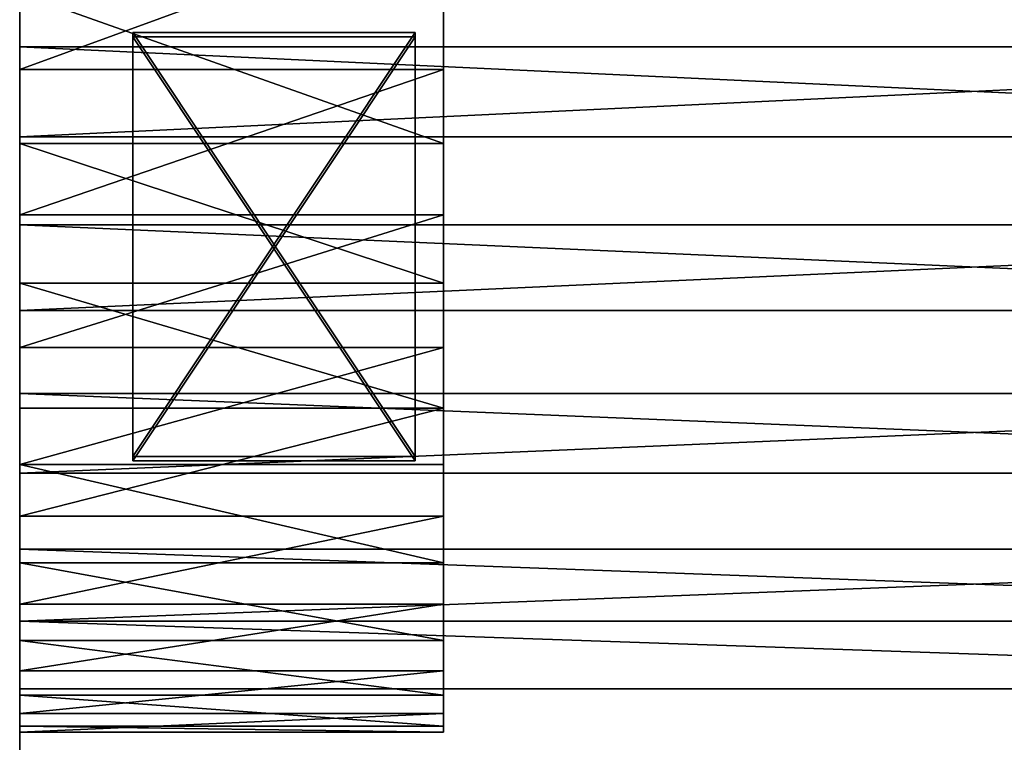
# Model space of a CAD drawing. Extents: x 0 to 350, y 0 to 45.
# Tile 61 of 144: x 112.72 to 119.69, y 18.38 to 23.5. Entities that reach past the tile are written whole.
import ezdxf

# ---------------------------------------------------------------- set-up
doc = ezdxf.new("R2010")
doc.units = 0
doc.layers.get('0').update_dxf_attribs({"color": 13, "linetype": 'CONTINUOUS'})

# ---------------------------------------------------------------- blocks, each defined once
blk = doc.blocks.new('COMPONENT')
for p, q in [((1.9493, 45.012, 4.0682), (2.8118, 45.012, 3.0481)), ((1.9493, 45.012, 4.0682), (2.8118, 45.012, 3.0481)), ((3.2922, 45.012, 17.4165), (2.3635, 45.012, 16.4563)), ((3.2922, 45.012, 17.4165), (2.3635, 45.012, 16.4563)), ((2.6372, 45.012, 11.4279), (2.5055, 45.012, 10.2873)), ((2.5055, 45.012, 10.2873), (2.5495, 45.012, 9.1399)), ((2.5055, 45.012, 10.2873), (2.5495, 45.012, 9.1399)), ((2.6372, 45.012, 11.4279), (2.5055, 45.012, 10.2873)), ((2.5055, 45.012, 10.2873), (2.5495, 45.012, 9.1399)), ((2.5055, 45.012, 10.2873), (2.5055, 42.012, 10.2873)), ((2.6372, 45.012, 11.4279), (2.5055, 45.012, 10.2873)), ((2.5495, 45.012, 9.1399), (2.5055, 45.012, 10.2873)), ((2.5055, 45.012, 10.2873), (2.5055, 42.012, 10.2873)), ((2.5055, 45.012, 10.2873), (2.6372, 45.012, 11.4279)), ((2.5495, 45.012, 9.1399), (2.7681, 45.012, 8.0126)), ((2.5495, 45.012, 9.1399), (2.7681, 45.012, 8.0126)), ((2.5495, 45.012, 9.1399), (2.7681, 45.012, 8.0126)), ((2.5495, 45.012, 9.1399), (2.5495, 42.012, 9.1399)), ((2.7681, 45.012, 8.0126), (2.5495, 45.012, 9.1399)), ((2.5495, 45.012, 9.1399), (2.5495, 42.012, 9.1399)), ((2.9414, 45.012, 12.5351), (2.6372, 45.012, 11.4279)), ((2.9414, 45.012, 12.5351), (2.6372, 45.012, 11.4279)), ((2.6372, 45.012, 11.4279), (2.6372, 42.012, 11.4279)), ((2.9414, 45.012, 12.5351), (2.6372, 45.012, 11.4279)), ((2.6372, 45.012, 11.4279), (2.6372, 42.012, 11.4279)), ((2.6372, 45.012, 11.4279), (2.9414, 45.012, 12.5351)), ((2.7681, 45.012, 8.0126), (3.1562, 45.012, 6.932)), ((2.7681, 45.012, 8.0126), (3.1562, 45.012, 6.932)), ((2.7681, 45.012, 8.0126), (3.1562, 45.012, 6.932)), ((2.7681, 45.012, 8.0126), (2.7681, 42.012, 8.0126)), ((3.1562, 45.012, 6.932), (2.7681, 45.012, 8.0126)), ((2.7681, 45.012, 8.0126), (2.7681, 42.012, 8.0126)), ((2.8118, 45.012, 3.0481), (2.8118, 18.012, 3.0481)), ((2.8118, 45.012, 3.0481), (3.8025, 45.012, 2.152)), ((2.8118, 45.012, 3.0481), (2.8118, 18.012, 3.0481)), ((2.8118, 45.012, 3.0481), (3.8025, 45.012, 2.152)), ((3.4112, 45.012, 13.5829), (2.9414, 45.012, 12.5351)), ((3.4112, 45.012, 13.5829), (2.9414, 45.012, 12.5351)), ((2.9414, 45.012, 12.5351), (2.9414, 42.012, 12.5351)), ((3.4112, 45.012, 13.5829), (2.9414, 45.012, 12.5351)), ((2.9414, 45.012, 12.5351), (2.9414, 42.012, 12.5351)), ((2.9414, 45.012, 12.5351), (3.4112, 45.012, 13.5829)), ((3.1562, 45.012, 6.932), (3.7048, 45.012, 5.9232)), ((3.1562, 45.012, 6.932), (3.7048, 45.012, 5.9232)), ((3.1562, 45.012, 6.932), (3.7048, 45.012, 5.9232)), ((3.1562, 45.012, 6.932), (3.1562, 42.012, 6.932)), ((3.7048, 45.012, 5.9232), (3.1562, 45.012, 6.932)), ((3.1562, 45.012, 6.932), (3.1562, 42.012, 6.932)), ((4.3405, 45.012, 18.2444), (3.2922, 45.012, 17.4165)), ((3.2922, 45.012, 17.4165), (3.2922, 18.012, 17.4165)), ((3.2922, 45.012, 17.4165), (3.2922, 18.012, 17.4165)), ((4.3405, 45.012, 18.2444), (3.2922, 45.012, 17.4165)), ((4.0353, 45.012, 14.5467), (3.4112, 45.012, 13.5829)), ((4.0353, 45.012, 14.5467), (3.4112, 45.012, 13.5829)), ((3.4112, 45.012, 13.5829), (3.4112, 42.012, 13.5829)), ((4.0353, 45.012, 14.5467), (3.4112, 45.012, 13.5829)), ((3.4112, 45.012, 13.5829), (3.4112, 42.012, 13.5829)), ((3.4112, 45.012, 13.5829), (4.0353, 45.012, 14.5467)), ((3.7048, 45.012, 5.9232), (4.4008, 45.012, 5.0101)), ((3.7048, 45.012, 5.9232), (4.4008, 45.012, 5.0101)), ((3.7048, 45.012, 5.9232), (4.4008, 45.012, 5.0101)), ((3.7048, 45.012, 5.9232), (3.7048, 42.012, 5.9232)), ((4.4008, 45.012, 5.0101), (3.7048, 45.012, 5.9232)), ((3.7048, 45.012, 5.9232), (3.7048, 42.012, 5.9232)), ((3.8025, 45.012, 2.152), (3.8025, 18.012, 2.152)), ((3.8025, 45.012, 2.152), (4.9038, 45.012, 1.396)), ((3.8025, 45.012, 2.152), (3.8025, 18.012, 2.152)), ((3.8025, 45.012, 2.152), (4.9038, 45.012, 1.396)), ((4.7993, 45.012, 15.4039), (4.0353, 45.012, 14.5467)), ((4.7993, 45.012, 15.4039), (4.0353, 45.012, 14.5467)), ((4.0353, 45.012, 14.5467), (4.0353, 42.012, 14.5467)), ((4.7993, 45.012, 15.4039), (4.0353, 45.012, 14.5467)), ((4.0353, 45.012, 14.5467), (4.0353, 42.012, 14.5467)), ((4.0353, 45.012, 14.5467), (4.7993, 45.012, 15.4039)), ((5.4899, 45.012, 18.9252), (4.3405, 45.012, 18.2444)), ((4.3405, 45.012, 18.2444), (4.3405, 18.012, 18.2444)), ((4.3405, 45.012, 18.2444), (4.3405, 18.012, 18.2444)), ((5.4899, 45.012, 18.9252), (4.3405, 45.012, 18.2444)), ((4.4008, 45.012, 5.0101), (5.2282, 45.012, 4.2138)), ((4.4008, 45.012, 5.0101), (5.2282, 45.012, 4.2138)), ((4.4008, 45.012, 5.0101), (5.2282, 45.012, 4.2138)), ((4.4008, 45.012, 5.0101), (4.4008, 42.012, 5.0101)), ((4.4008, 45.012, 5.0101), (4.4008, 42.012, 5.0101)), ((5.2282, 45.012, 4.2138), (4.4008, 45.012, 5.0101)), ((5.6851, 45.012, 16.1345), (4.7993, 45.012, 15.4039)), ((5.6851, 45.012, 16.1345), (4.7993, 45.012, 15.4039)), ((4.7993, 45.012, 15.4039), (4.7993, 42.012, 15.4039)), ((5.6851, 45.012, 16.1345), (4.7993, 45.012, 15.4039)), ((4.7993, 45.012, 15.4039), (4.7993, 42.012, 15.4039)), ((4.7993, 45.012, 15.4039), (5.6851, 45.012, 16.1345)), ((4.9038, 45.012, 1.396), (4.9038, 18.012, 1.396)), ((4.9038, 45.012, 1.396), (6.0961, 45.012, 0.7935)), ((4.9038, 45.012, 1.396), (4.9038, 18.012, 1.396)), ((4.9038, 45.012, 1.396), (6.0961, 45.012, 0.7935)), ((5.2282, 45.012, 4.2138), (6.1674, 45.012, 3.5532)), ((5.2282, 45.012, 4.2138), (6.1674, 45.012, 3.5532)), ((5.2282, 45.012, 4.2138), (6.1674, 45.012, 3.5532)), ((5.2282, 45.012, 4.2138), (5.2282, 42.012, 4.2138)), ((5.2282, 45.012, 4.2138), (5.2282, 42.012, 4.2138)), ((6.1674, 45.012, 3.5532), (5.2282, 45.012, 4.2138)), ((6.7198, 45.012, 19.4467), (5.4899, 45.012, 18.9252)), ((5.4899, 45.012, 18.9252), (5.4899, 18.012, 18.9252)), ((5.4899, 45.012, 18.9252), (5.4899, 18.012, 18.9252)), ((6.7198, 45.012, 19.4467), (5.4899, 45.012, 18.9252)), ((6.6721, 45.012, 16.7212), (5.6851, 45.012, 16.1345)), ((6.6721, 45.012, 16.7212), (5.6851, 45.012, 16.1345)), ((5.6851, 45.012, 16.1345), (5.6851, 42.012, 16.1345)), ((6.6721, 45.012, 16.7212), (5.6851, 45.012, 16.1345)), ((5.6851, 45.012, 16.1345), (5.6851, 42.012, 16.1345)), ((5.6851, 45.012, 16.1345), (6.6721, 45.012, 16.7212)), ((6.0961, 45.012, 0.7935), (6.0961, 18.012, 0.7935)), ((6.0961, 45.012, 0.7935), (7.358, 45.012, 0.3553)), ((6.0961, 45.012, 0.7935), (6.0961, 18.012, 0.7935)), ((6.0961, 45.012, 0.7935), (7.358, 45.012, 0.3553)), ((6.1674, 45.012, 3.5532), (7.1964, 45.012, 3.0437)), ((6.1674, 45.012, 3.5532), (7.1964, 45.012, 3.0437)), ((6.1674, 45.012, 3.5532), (7.1964, 45.012, 3.0437)), ((6.1674, 45.012, 3.5532), (6.1674, 42.012, 3.5532)), ((6.1674, 45.012, 3.5532), (6.1674, 42.012, 3.5532)), ((7.1964, 45.012, 3.0437), (6.1674, 45.012, 3.5532)), ((7.7371, 45.012, 17.1505), (6.6721, 45.012, 16.7212)), ((7.7371, 45.012, 17.1505), (6.6721, 45.012, 16.7212)), ((6.6721, 45.012, 16.7212), (6.6721, 42.012, 16.7212)), ((7.7371, 45.012, 17.1505), (6.6721, 45.012, 16.7212)), ((6.6721, 45.012, 16.7212), (6.6721, 42.012, 16.7212)), ((6.6721, 45.012, 16.7212), (7.7371, 45.012, 17.1505)), ((8.0081, 45.012, 19.7996), (6.7198, 45.012, 19.4467)), ((6.7198, 45.012, 19.4467), (6.7198, 18.012, 19.4467)), ((6.7198, 45.012, 19.4467), (6.7198, 18.012, 19.4467)), ((8.0081, 45.012, 19.7996), (6.7198, 45.012, 19.4467)), ((7.1964, 45.012, 3.0437), (8.2911, 45.012, 2.6973)), ((7.1964, 45.012, 3.0437), (8.2911, 45.012, 2.6973)), ((7.1964, 45.012, 3.0437), (8.2911, 45.012, 2.6973)), ((7.1964, 45.012, 3.0437), (7.1964, 42.012, 3.0437)), ((7.1964, 45.012, 3.0437), (7.1964, 42.012, 3.0437)), ((8.2911, 45.012, 2.6973), (7.1964, 45.012, 3.0437)), ((7.358, 45.012, 0.3553), (7.358, 18.012, 0.3553)), ((7.358, 45.012, 0.3553), (8.6671, 45.012, 0.0892)), ((7.358, 45.012, 0.3553), (7.358, 18.012, 0.3553)), ((7.358, 45.012, 0.3553), (8.6671, 45.012, 0.0892)), ((4.4277, 44.212, 9.2208), (4.4277, 44.212, 6.2208)), ((4.4277, 44.212, 6.2208), (4.4277, 42.212, 6.2208)), ((4.4277, 42.212, 9.2208), (4.4277, 44.212, 9.2208)), ((4.4277, 44.212, 6.2208), (7.4277, 44.212, 6.2208)), ((7.4277, 44.212, 9.2208), (4.4277, 44.212, 9.2208)), ((4.4277, 42.212, 9.2208), (4.4277, 44.212, 9.2208)), ((4.4277, 44.212, 9.2208), (4.4277, 44.212, 6.2208)), ((4.4277, 44.212, 6.2208), (4.4277, 42.212, 6.2208)), ((7.4277, 44.212, 6.2208), (4.4277, 44.212, 6.2208)), ((4.4277, 44.212, 9.2208), (7.4277, 44.212, 9.2208)), ((4.4575, 44.212, 13.2207), (4.4575, 44.212, 10.2207)), ((4.4575, 44.212, 10.2207), (4.4575, 42.212, 10.2207)), ((4.4575, 42.212, 13.2207), (4.4575, 44.212, 13.2207)), ((4.4575, 44.212, 10.2207), (7.4575, 44.212, 10.2207)), ((7.4575, 44.212, 13.2207), (4.4575, 44.212, 13.2207)), ((4.4575, 42.212, 13.2207), (4.4575, 44.212, 13.2207)), ((4.4575, 44.212, 13.2207), (4.4575, 44.212, 10.2207)), ((4.4575, 44.212, 10.2207), (4.4575, 42.212, 10.2207)), ((7.4575, 44.212, 10.2207), (4.4575, 44.212, 10.2207)), ((4.4575, 44.212, 13.2207), (7.4575, 44.212, 13.2207)), ((7.4277, 44.212, 6.2208), (7.4277, 44.212, 9.2208)), ((7.4277, 42.212, 6.2208), (7.4277, 44.212, 6.2208)), ((7.4277, 42.212, 9.2208), (7.4277, 44.212, 9.2208)), ((7.4277, 44.212, 9.2208), (7.4277, 44.212, 6.2208)), ((7.4277, 44.212, 6.2208), (7.4277, 42.212, 6.2208)), ((7.4277, 42.212, 9.2208), (7.4277, 44.212, 9.2208)), ((7.4575, 44.212, 10.2207), (7.4575, 44.212, 13.2207)), ((7.4575, 42.212, 10.2207), (7.4575, 44.212, 10.2207)), ((7.4575, 42.212, 13.2207), (7.4575, 44.212, 13.2207)), ((7.4575, 44.212, 13.2207), (7.4575, 44.212, 10.2207)), ((7.4575, 44.212, 10.2207), (7.4575, 42.212, 10.2207)), ((7.4575, 42.212, 13.2207), (7.4575, 44.212, 13.2207)), ((4.4277, 42.212, 6.2208), (4.4277, 42.212, 9.2208)), ((7.4277, 42.212, 6.2208), (4.4277, 42.212, 6.2208)), ((4.4277, 42.212, 9.2208), (7.4277, 42.212, 9.2208)), ((4.4277, 42.212, 6.2208), (4.4277, 42.212, 9.2208)), ((7.4277, 42.212, 6.2208), (4.4277, 42.212, 6.2208)), ((7.4277, 42.212, 9.2208), (4.4277, 42.212, 9.2208)), ((4.4575, 42.212, 10.2207), (4.4575, 42.212, 13.2207)), ((7.4575, 42.212, 10.2207), (4.4575, 42.212, 10.2207)), ((4.4575, 42.212, 13.2207), (7.4575, 42.212, 13.2207)), ((4.4575, 42.212, 10.2207), (4.4575, 42.212, 13.2207)), ((7.4575, 42.212, 10.2207), (4.4575, 42.212, 10.2207)), ((7.4575, 42.212, 13.2207), (4.4575, 42.212, 13.2207)), ((7.4277, 42.212, 9.2208), (7.4277, 42.212, 6.2208)), ((7.4277, 42.212, 6.2208), (7.4277, 42.212, 9.2208)), ((7.4575, 42.212, 13.2207), (7.4575, 42.212, 10.2207)), ((7.4575, 42.212, 10.2207), (7.4575, 42.212, 13.2207)), ((2.5055, 42.012, 10.2873), (2.5495, 42.012, 9.1399)), ((2.6372, 42.012, 11.4279), (2.5055, 42.012, 10.2873)), ((2.5495, 42.012, 9.1399), (2.5055, 42.012, 10.2873)), ((2.5055, 42.012, 10.2873), (2.6372, 42.012, 11.4279)), ((2.5495, 42.012, 9.1399), (2.7681, 42.012, 8.0126)), ((2.7681, 42.012, 8.0126), (2.5495, 42.012, 9.1399)), ((2.9414, 42.012, 12.5351), (2.6372, 42.012, 11.4279)), ((2.6372, 42.012, 11.4279), (2.9414, 42.012, 12.5351)), ((2.7681, 42.012, 8.0126), (3.1562, 42.012, 6.932)), ((3.1562, 42.012, 6.932), (2.7681, 42.012, 8.0126)), ((3.4112, 42.012, 13.5829), (2.9414, 42.012, 12.5351)), ((2.9414, 42.012, 12.5351), (3.4112, 42.012, 13.5829)), ((3.1562, 42.012, 6.932), (3.7048, 42.012, 5.9232)), ((3.7048, 42.012, 5.9232), (3.1562, 42.012, 6.932)), ((4.0353, 42.012, 14.5467), (3.4112, 42.012, 13.5829)), ((3.4112, 42.012, 13.5829), (4.0353, 42.012, 14.5467)), ((3.7048, 42.012, 5.9232), (4.4008, 42.012, 5.0101)), ((4.4008, 42.012, 5.0101), (3.7048, 42.012, 5.9232)), ((4.7993, 42.012, 15.4039), (4.0353, 42.012, 14.5467)), ((4.0353, 42.012, 14.5467), (4.7993, 42.012, 15.4039)), ((4.4008, 42.012, 5.0101), (5.2282, 42.012, 4.2138)), ((5.2282, 42.012, 4.2138), (4.4008, 42.012, 5.0101)), ((5.6851, 42.012, 16.1345), (4.7993, 42.012, 15.4039)), ((4.7993, 42.012, 15.4039), (5.6851, 42.012, 16.1345)), ((5.2282, 42.012, 4.2138), (6.1674, 42.012, 3.5532)), ((6.1674, 42.012, 3.5532), (5.2282, 42.012, 4.2138)), ((6.6721, 42.012, 16.7212), (5.6851, 42.012, 16.1345)), ((5.6851, 42.012, 16.1345), (6.6721, 42.012, 16.7212)), ((6.1674, 42.012, 3.5532), (7.1964, 42.012, 3.0437)), ((7.1964, 42.012, 3.0437), (6.1674, 42.012, 3.5532)), ((7.7371, 42.012, 17.1505), (6.6721, 42.012, 16.7212)), ((6.6721, 42.012, 16.7212), (7.7371, 42.012, 17.1505)), ((7.1964, 42.012, 3.0437), (8.2911, 42.012, 2.6973)), ((8.2911, 42.012, 2.6973), (7.1964, 42.012, 3.0437))]:
    blk.add_line(p, q)
mesh = blk.add_polyface()
corners = [(8.6671, 45.012, 0.0892), (11.3329, 45.012, 0.0892), (10, 45.012), (7.358, 45.012, 0.3553), (12.642, 45.012, 0.3553), (6.0961, 45.012, 0.7935), (13.9039, 45.012, 0.7935), (4.9038, 45.012, 1.396), (15.0962, 45.012, 1.396), (3.8025, 45.012, 2.152), (16.1975, 45.012, 2.152), (9.4259, 45.012, 2.522), (2.8118, 45.012, 3.0481), (8.2911, 45.012, 2.6973), (7.1964, 45.012, 3.0437), (6.1674, 45.012, 3.5532), (1.9493, 45.012, 4.0682), (5.2282, 45.012, 4.2138), (1.2305, 45.012, 5.1942), (4.4008, 45.012, 5.0101), (3.7048, 45.012, 5.9232), (0.6682, 45.012, 6.4059), (3.1562, 45.012, 6.932), (0.2724, 45.012, 7.6818), (2.7681, 45.012, 8.0126), (0.0502, 45.012, 8.999), (2.5495, 45.012, 9.1399), (0.0056, 45.012, 10.3342), (2.5055, 45.012, 10.2873), (2.6372, 45.012, 11.4279), (0.1393, 45.012, 11.6633), (2.9414, 45.012, 12.5351), (0.449, 45.012, 12.9628), (3.4112, 45.012, 13.5829), (0.9291, 45.012, 14.2093), (4.0353, 45.012, 14.5467), (1.5711, 45.012, 15.3808), (4.7993, 45.012, 15.4039), (2.3635, 45.012, 16.4563), (5.6851, 45.012, 16.1345), (6.6721, 45.012, 16.7212), (3.2922, 45.012, 17.4165), (7.7371, 45.012, 17.1505), (8.8551, 45.012, 17.4121), (10, 45.012, 17.5), (4.3405, 45.012, 18.2444), (10.5741, 45.012, 2.522), (17.1882, 45.012, 3.0481), (11.7089, 45.012, 2.6973), (12.8036, 45.012, 3.0437), (13.8326, 45.012, 3.5532), (18.0507, 45.012, 4.0682), (14.7718, 45.012, 4.2138), (18.7695, 45.012, 5.1942), (15.5991, 45.012, 5.0101), (16.2952, 45.012, 5.9232), (19.3318, 45.012, 6.4059), (16.8438, 45.012, 6.932), (19.7276, 45.012, 7.6818), (17.2319, 45.012, 8.0126), (19.9498, 45.012, 8.999), (17.4505, 45.012, 9.1399), (19.9944, 45.012, 10.3342), (17.4945, 45.012, 10.2873), (17.3628, 45.012, 11.4279), (19.8607, 45.012, 11.6633), (17.0586, 45.012, 12.5351), (19.551, 45.012, 12.9628), (16.5888, 45.012, 13.5829), (19.0709, 45.012, 14.2093), (15.9647, 45.012, 14.5467), (18.4289, 45.012, 15.3808), (15.2007, 45.012, 15.4039), (17.6365, 45.012, 16.4563), (14.3149, 45.012, 16.1345), (13.3279, 45.012, 16.7212), (16.7078, 45.012, 17.4165), (12.2629, 45.012, 17.1505), (11.1449, 45.012, 17.4121), (15.6595, 45.012, 18.2444), (5.4899, 45.012, 18.9252), (14.5101, 45.012, 18.9252), (6.7198, 45.012, 19.4467), (13.2802, 45.012, 19.4467), (8.0081, 45.012, 19.7996), (11.9919, 45.012, 19.7996), (9.3321, 45.012, 19.9777), (10.6679, 45.012, 19.9777), (10, 45.012, 20)]
mesh.append_faces([[corners[k] for k in face] for face in [(0, 1, 2), (87, 86, 88)]], dxfattribs={"vtx0": -1})
mesh.append_faces([[corners[k] for k in face] for face in [(1, 3, 4), (4, 5, 6), (6, 7, 8), (8, 9, 10), (11, 12, 13), (13, 12, 14), (14, 12, 15), (15, 16, 17), (17, 18, 19), (19, 18, 20), (20, 21, 22), (22, 23, 24), (24, 25, 26), (26, 27, 28), (28, 27, 29), (29, 30, 31), (31, 32, 33), (33, 34, 35), (35, 36, 37), (37, 38, 39), (39, 38, 40), (40, 41, 42), (42, 41, 43), (43, 41, 44), (10, 46, 47), (46, 10, 11), (47, 50, 51), (51, 52, 53), (53, 55, 56), (56, 57, 58), (58, 59, 60), (60, 61, 62), (62, 64, 65), (65, 66, 67), (67, 68, 69), (69, 70, 71), (71, 72, 73), (73, 75, 76), (76, 44, 79), (79, 80, 81), (81, 82, 83), (83, 84, 85), (85, 86, 87)]], dxfattribs={"vtx0": -1, "vtx1": -1})
mesh.append_faces([[corners[k] for k in face] for face in [(10, 9, 11), (79, 44, 45)]], dxfattribs={"vtx0": -1, "vtx1": -1, "vtx2": -1})
mesh.append_faces([[corners[k] for k in face] for face in [(1, 0, 3), (4, 3, 5), (6, 5, 7), (8, 7, 9), (11, 9, 12), (15, 12, 16), (17, 16, 18), (20, 18, 21), (22, 21, 23), (24, 23, 25), (26, 25, 27), (29, 27, 30), (31, 30, 32), (33, 32, 34), (35, 34, 36), (37, 36, 38), (40, 38, 41), (44, 41, 45), (47, 46, 48), (47, 48, 49), (47, 49, 50), (51, 50, 52), (53, 52, 54), (53, 54, 55), (56, 55, 57), (58, 57, 59), (60, 59, 61), (62, 61, 63), (62, 63, 64), (65, 64, 66), (67, 66, 68), (69, 68, 70), (71, 70, 72), (73, 72, 74), (73, 74, 75), (76, 75, 77), (76, 77, 78), (76, 78, 44), (79, 45, 80), (81, 80, 82), (83, 82, 84), (85, 84, 86)]], dxfattribs={"vtx0": -1, "vtx2": -1})
mesh = blk.add_polyface()
corners = [(1.9493, 45.012, 4.0682), (2.8118, 18.012, 3.0481), (1.9493, 18.012, 4.0682), (2.8118, 45.012, 3.0481)]
mesh.append_faces([[corners[k] for k in face] for face in [(0, 1, 2), (1, 0, 3)]], dxfattribs={"vtx0": -1})
mesh = blk.add_polyface()
corners = [(3.2922, 45.012, 17.4165), (2.3635, 18.012, 16.4563), (3.2922, 18.012, 17.4165), (2.3635, 45.012, 16.4563)]
mesh.append_faces([[corners[k] for k in face] for face in [(0, 1, 2), (1, 0, 3)]], dxfattribs={"vtx0": -1})
mesh = blk.add_polyface()
corners = [(2.5495, 45.012, 9.1399), (2.5055, 42.012, 10.2873), (2.5495, 42.012, 9.1399), (2.5055, 45.012, 10.2873)]
mesh.append_faces([[corners[k] for k in face] for face in [(0, 1, 2), (1, 0, 3)]], dxfattribs={"vtx0": -1})
mesh = blk.add_polyface()
corners = [(2.5055, 45.012, 10.2873), (2.6372, 42.012, 11.4279), (2.5055, 42.012, 10.2873), (2.6372, 45.012, 11.4279)]
mesh.append_faces([[corners[k] for k in face] for face in [(0, 1, 2), (1, 0, 3)]], dxfattribs={"vtx0": -1})
mesh = blk.add_polyface()
corners = [(2.7681, 45.012, 8.0126), (2.5495, 42.012, 9.1399), (2.7681, 42.012, 8.0126), (2.5495, 45.012, 9.1399)]
mesh.append_faces([[corners[k] for k in face] for face in [(0, 1, 2), (1, 0, 3)]], dxfattribs={"vtx0": -1})
mesh = blk.add_polyface()
corners = [(2.6372, 45.012, 11.4279), (2.9414, 42.012, 12.5351), (2.6372, 42.012, 11.4279), (2.9414, 45.012, 12.5351)]
mesh.append_faces([[corners[k] for k in face] for face in [(0, 1, 2), (1, 0, 3)]], dxfattribs={"vtx0": -1})
mesh = blk.add_polyface()
corners = [(3.1562, 45.012, 6.932), (2.7681, 42.012, 8.0126), (3.1562, 42.012, 6.932), (2.7681, 45.012, 8.0126)]
mesh.append_faces([[corners[k] for k in face] for face in [(0, 1, 2), (1, 0, 3)]], dxfattribs={"vtx0": -1})
mesh = blk.add_polyface()
corners = [(3.8025, 45.012, 2.152), (2.8118, 18.012, 3.0481), (2.8118, 45.012, 3.0481), (3.8025, 18.012, 2.152)]
mesh.append_faces([[corners[k] for k in face] for face in [(0, 1, 2), (1, 0, 3)]], dxfattribs={"vtx0": -1})
mesh = blk.add_polyface()
corners = [(2.9414, 45.012, 12.5351), (3.4112, 42.012, 13.5829), (2.9414, 42.012, 12.5351), (3.4112, 45.012, 13.5829)]
mesh.append_faces([[corners[k] for k in face] for face in [(0, 1, 2), (1, 0, 3)]], dxfattribs={"vtx0": -1})
mesh = blk.add_polyface()
corners = [(3.7048, 45.012, 5.9232), (3.1562, 42.012, 6.932), (3.7048, 42.012, 5.9232), (3.1562, 45.012, 6.932)]
mesh.append_faces([[corners[k] for k in face] for face in [(0, 1, 2), (1, 0, 3)]], dxfattribs={"vtx0": -1})
mesh = blk.add_polyface()
corners = [(4.3405, 18.012, 18.2444), (3.2922, 45.012, 17.4165), (3.2922, 18.012, 17.4165), (4.3405, 45.012, 18.2444)]
mesh.append_faces([[corners[k] for k in face] for face in [(0, 1, 2), (1, 0, 3)]], dxfattribs={"vtx0": -1})
mesh = blk.add_polyface()
corners = [(3.4112, 45.012, 13.5829), (4.0353, 42.012, 14.5467), (3.4112, 42.012, 13.5829), (4.0353, 45.012, 14.5467)]
mesh.append_faces([[corners[k] for k in face] for face in [(0, 1, 2), (1, 0, 3)]], dxfattribs={"vtx0": -1})
mesh = blk.add_polyface()
corners = [(4.4008, 45.012, 5.0101), (3.7048, 42.012, 5.9232), (4.4008, 42.012, 5.0101), (3.7048, 45.012, 5.9232)]
mesh.append_faces([[corners[k] for k in face] for face in [(0, 1, 2), (1, 0, 3)]], dxfattribs={"vtx0": -1})
mesh = blk.add_polyface()
corners = [(4.9038, 45.012, 1.396), (3.8025, 18.012, 2.152), (3.8025, 45.012, 2.152), (4.9038, 18.012, 1.396)]
mesh.append_faces([[corners[k] for k in face] for face in [(0, 1, 2), (1, 0, 3)]], dxfattribs={"vtx0": -1})
mesh = blk.add_polyface()
corners = [(4.0353, 45.012, 14.5467), (4.7993, 42.012, 15.4039), (4.0353, 42.012, 14.5467), (4.7993, 45.012, 15.4039)]
mesh.append_faces([[corners[k] for k in face] for face in [(0, 1, 2), (1, 0, 3)]], dxfattribs={"vtx0": -1})
mesh = blk.add_polyface()
corners = [(5.4899, 18.012, 18.9252), (4.3405, 45.012, 18.2444), (4.3405, 18.012, 18.2444), (5.4899, 45.012, 18.9252)]
mesh.append_faces([[corners[k] for k in face] for face in [(0, 1, 2), (1, 0, 3)]], dxfattribs={"vtx0": -1})
mesh = blk.add_polyface()
corners = [(5.2282, 42.012, 4.2138), (4.4008, 45.012, 5.0101), (4.4008, 42.012, 5.0101), (5.2282, 45.012, 4.2138)]
mesh.append_faces([[corners[k] for k in face] for face in [(0, 1, 2), (1, 0, 3)]], dxfattribs={"vtx0": -1})
mesh = blk.add_polyface()
corners = [(5.6851, 45.012, 16.1345), (4.7993, 42.012, 15.4039), (4.7993, 45.012, 15.4039), (5.6851, 42.012, 16.1345)]
mesh.append_faces([[corners[k] for k in face] for face in [(0, 1, 2), (1, 0, 3)]], dxfattribs={"vtx0": -1})
mesh = blk.add_polyface()
corners = [(6.0961, 45.012, 0.7935), (4.9038, 18.012, 1.396), (4.9038, 45.012, 1.396), (6.0961, 18.012, 0.7935)]
mesh.append_faces([[corners[k] for k in face] for face in [(0, 1, 2), (1, 0, 3)]], dxfattribs={"vtx0": -1})
mesh = blk.add_polyface()
corners = [(6.1674, 42.012, 3.5532), (5.2282, 45.012, 4.2138), (5.2282, 42.012, 4.2138), (6.1674, 45.012, 3.5532)]
mesh.append_faces([[corners[k] for k in face] for face in [(0, 1, 2), (1, 0, 3)]], dxfattribs={"vtx0": -1})
mesh = blk.add_polyface()
corners = [(6.7198, 18.012, 19.4467), (5.4899, 45.012, 18.9252), (5.4899, 18.012, 18.9252), (6.7198, 45.012, 19.4467)]
mesh.append_faces([[corners[k] for k in face] for face in [(0, 1, 2), (1, 0, 3)]], dxfattribs={"vtx0": -1})
mesh = blk.add_polyface()
corners = [(6.6721, 45.012, 16.7212), (5.6851, 42.012, 16.1345), (5.6851, 45.012, 16.1345), (6.6721, 42.012, 16.7212)]
mesh.append_faces([[corners[k] for k in face] for face in [(0, 1, 2), (1, 0, 3)]], dxfattribs={"vtx0": -1})
mesh = blk.add_polyface()
corners = [(7.358, 45.012, 0.3553), (6.0961, 18.012, 0.7935), (6.0961, 45.012, 0.7935), (7.358, 18.012, 0.3553)]
mesh.append_faces([[corners[k] for k in face] for face in [(0, 1, 2), (1, 0, 3)]], dxfattribs={"vtx0": -1})
mesh = blk.add_polyface()
corners = [(7.1964, 42.012, 3.0437), (6.1674, 45.012, 3.5532), (6.1674, 42.012, 3.5532), (7.1964, 45.012, 3.0437)]
mesh.append_faces([[corners[k] for k in face] for face in [(0, 1, 2), (1, 0, 3)]], dxfattribs={"vtx0": -1})
mesh = blk.add_polyface()
corners = [(7.7371, 45.012, 17.1505), (6.6721, 42.012, 16.7212), (6.6721, 45.012, 16.7212), (7.7371, 42.012, 17.1505)]
mesh.append_faces([[corners[k] for k in face] for face in [(0, 1, 2), (1, 0, 3)]], dxfattribs={"vtx0": -1})
mesh = blk.add_polyface()
corners = [(8.0081, 18.012, 19.7996), (6.7198, 45.012, 19.4467), (6.7198, 18.012, 19.4467), (8.0081, 45.012, 19.7996)]
mesh.append_faces([[corners[k] for k in face] for face in [(0, 1, 2), (1, 0, 3)]], dxfattribs={"vtx0": -1})
mesh = blk.add_polyface()
corners = [(8.2911, 42.012, 2.6973), (7.1964, 45.012, 3.0437), (7.1964, 42.012, 3.0437), (8.2911, 45.012, 2.6973)]
mesh.append_faces([[corners[k] for k in face] for face in [(0, 1, 2), (1, 0, 3)]], dxfattribs={"vtx0": -1})
mesh = blk.add_polyface()
corners = [(8.6671, 45.012, 0.0892), (7.358, 18.012, 0.3553), (7.358, 45.012, 0.3553), (8.6671, 18.012, 0.0892)]
mesh.append_faces([[corners[k] for k in face] for face in [(0, 1, 2), (1, 0, 3)]], dxfattribs={"vtx0": -1})
mesh = blk.add_polyface()
corners = [(4.4277, 44.212, 9.2208), (4.4277, 42.212, 6.2208), (4.4277, 42.212, 9.2208), (4.4277, 44.212, 6.2208)]
mesh.append_faces([[corners[k] for k in face] for face in [(0, 1, 2), (1, 0, 3)]], dxfattribs={"vtx0": -1})
mesh = blk.add_polyface()
corners = [(4.4277, 44.212, 9.2208), (7.4277, 44.212, 6.2208), (4.4277, 44.212, 6.2208), (7.4277, 44.212, 9.2208)]
mesh.append_faces([[corners[k] for k in face] for face in [(0, 1, 2), (1, 0, 3)]], dxfattribs={"vtx0": -1})
mesh = blk.add_polyface()
corners = [(7.4277, 44.212, 6.2208), (4.4277, 42.212, 6.2208), (4.4277, 44.212, 6.2208), (7.4277, 42.212, 6.2208)]
mesh.append_faces([[corners[k] for k in face] for face in [(0, 1, 2), (1, 0, 3)]], dxfattribs={"vtx0": -1})
mesh = blk.add_polyface()
corners = [(7.4277, 42.212, 9.2208), (4.4277, 44.212, 9.2208), (4.4277, 42.212, 9.2208), (7.4277, 44.212, 9.2208)]
mesh.append_faces([[corners[k] for k in face] for face in [(0, 1, 2), (1, 0, 3)]], dxfattribs={"vtx0": -1})
mesh = blk.add_polyface()
corners = [(4.4575, 44.212, 13.2207), (4.4575, 42.212, 10.2207), (4.4575, 42.212, 13.2207), (4.4575, 44.212, 10.2207)]
mesh.append_faces([[corners[k] for k in face] for face in [(0, 1, 2), (1, 0, 3)]], dxfattribs={"vtx0": -1})
mesh = blk.add_polyface()
corners = [(4.4575, 44.212, 13.2207), (7.4575, 44.212, 10.2207), (4.4575, 44.212, 10.2207), (7.4575, 44.212, 13.2207)]
mesh.append_faces([[corners[k] for k in face] for face in [(0, 1, 2), (1, 0, 3)]], dxfattribs={"vtx0": -1})
mesh = blk.add_polyface()
corners = [(7.4575, 44.212, 10.2207), (4.4575, 42.212, 10.2207), (4.4575, 44.212, 10.2207), (7.4575, 42.212, 10.2207)]
mesh.append_faces([[corners[k] for k in face] for face in [(0, 1, 2), (1, 0, 3)]], dxfattribs={"vtx0": -1})
mesh = blk.add_polyface()
corners = [(7.4575, 42.212, 13.2207), (4.4575, 44.212, 13.2207), (4.4575, 42.212, 13.2207), (7.4575, 44.212, 13.2207)]
mesh.append_faces([[corners[k] for k in face] for face in [(0, 1, 2), (1, 0, 3)]], dxfattribs={"vtx0": -1})
mesh = blk.add_polyface()
corners = [(7.4277, 44.212, 6.2208), (7.4277, 42.212, 9.2208), (7.4277, 42.212, 6.2208), (7.4277, 44.212, 9.2208)]
mesh.append_faces([[corners[k] for k in face] for face in [(0, 1, 2), (1, 0, 3)]], dxfattribs={"vtx0": -1})
mesh = blk.add_polyface()
corners = [(7.4575, 44.212, 10.2207), (7.4575, 42.212, 13.2207), (7.4575, 42.212, 10.2207), (7.4575, 44.212, 13.2207)]
mesh.append_faces([[corners[k] for k in face] for face in [(0, 1, 2), (1, 0, 3)]], dxfattribs={"vtx0": -1})
mesh = blk.add_polyface()
corners = [(7.4277, 42.212, 9.2208), (4.4277, 42.212, 6.2208), (7.4277, 42.212, 6.2208), (4.4277, 42.212, 9.2208)]
mesh.append_faces([[corners[k] for k in face] for face in [(0, 1, 2), (1, 0, 3)]], dxfattribs={"vtx0": -1})
mesh = blk.add_polyface()
corners = [(7.4575, 42.212, 13.2207), (4.4575, 42.212, 10.2207), (7.4575, 42.212, 10.2207), (4.4575, 42.212, 13.2207)]
mesh.append_faces([[corners[k] for k in face] for face in [(0, 1, 2), (1, 0, 3)]], dxfattribs={"vtx0": -1})
mesh = blk.add_polyface()
corners = [(8.2911, 42.012, 2.6973), (10.5741, 42.012, 2.522), (9.4259, 42.012, 2.522), (11.7089, 42.012, 2.6973), (7.1964, 42.012, 3.0437), (12.8036, 42.012, 3.0437), (6.1674, 42.012, 3.5532), (13.8326, 42.012, 3.5532), (5.2282, 42.012, 4.2138), (14.7718, 42.012, 4.2138), (4.4008, 42.012, 5.0101), (15.5991, 42.012, 5.0101), (3.7048, 42.012, 5.9232), (16.2952, 42.012, 5.9232), (3.1562, 42.012, 6.932), (16.8438, 42.012, 6.932), (2.7681, 42.012, 8.0126), (17.2319, 42.012, 8.0126), (2.5495, 42.012, 9.1399), (17.4505, 42.012, 9.1399), (2.5055, 42.012, 10.2873), (17.4945, 42.012, 10.2873), (2.6372, 42.012, 11.4279), (17.3628, 42.012, 11.4279), (2.9414, 42.012, 12.5351), (17.0586, 42.012, 12.5351), (3.4112, 42.012, 13.5829), (16.5888, 42.012, 13.5829), (4.0353, 42.012, 14.5467), (15.9647, 42.012, 14.5467), (4.7993, 42.012, 15.4039), (15.2007, 42.012, 15.4039), (5.6851, 42.012, 16.1345), (14.3149, 42.012, 16.1345), (6.6721, 42.012, 16.7212), (13.3279, 42.012, 16.7212), (7.7371, 42.012, 17.1505), (12.2629, 42.012, 17.1505), (8.8551, 42.012, 17.4121), (11.1449, 42.012, 17.4121), (10, 42.012, 17.5)]
mesh.append_faces([[corners[k] for k in face] for face in [(0, 1, 2), (39, 38, 40)]], dxfattribs={"vtx0": -1})
mesh.append_faces([[corners[k] for k in face] for face in [(1, 0, 3), (3, 4, 5), (5, 6, 7), (7, 8, 9), (9, 10, 11), (11, 12, 13), (13, 14, 15), (15, 16, 17), (17, 18, 19), (19, 20, 21), (21, 22, 23), (23, 24, 25), (25, 26, 27), (27, 28, 29), (29, 30, 31), (31, 32, 33), (33, 34, 35), (35, 36, 37), (37, 38, 39)]], dxfattribs={"vtx0": -1, "vtx1": -1})
mesh.append_faces([[corners[k] for k in face] for face in [(3, 0, 4), (5, 4, 6), (7, 6, 8), (9, 8, 10), (11, 10, 12), (13, 12, 14), (15, 14, 16), (17, 16, 18), (19, 18, 20), (21, 20, 22), (23, 22, 24), (25, 24, 26), (27, 26, 28), (29, 28, 30), (31, 30, 32), (33, 32, 34), (35, 34, 36), (37, 36, 38)]], dxfattribs={"vtx0": -1, "vtx2": -1})
blk = doc.blocks.new('SKP8C79')
at = {"extrusion": (0, -1, -1.11022e-16)}
blk.add_blockref('COMPONENT', (0, 0), dxfattribs=at)
blk = doc.blocks.new('GROUP_4')
at = {"extrusion": (-1, -9.15934e-16, 4.996e-16), "rotation": 270}
blk.add_blockref('SKP8C79', (-69.6658, 20.0502, -157.732), dxfattribs=at)

msp = doc.modelspace()

# ---------------------------------------------------------------- block references
at = {"extrusion": (0, -1, -2.77556e-16)}
msp.add_blockref('GROUP_4', (0, 0, -36), dxfattribs=at)

doc.saveas('drawing.dxf')
